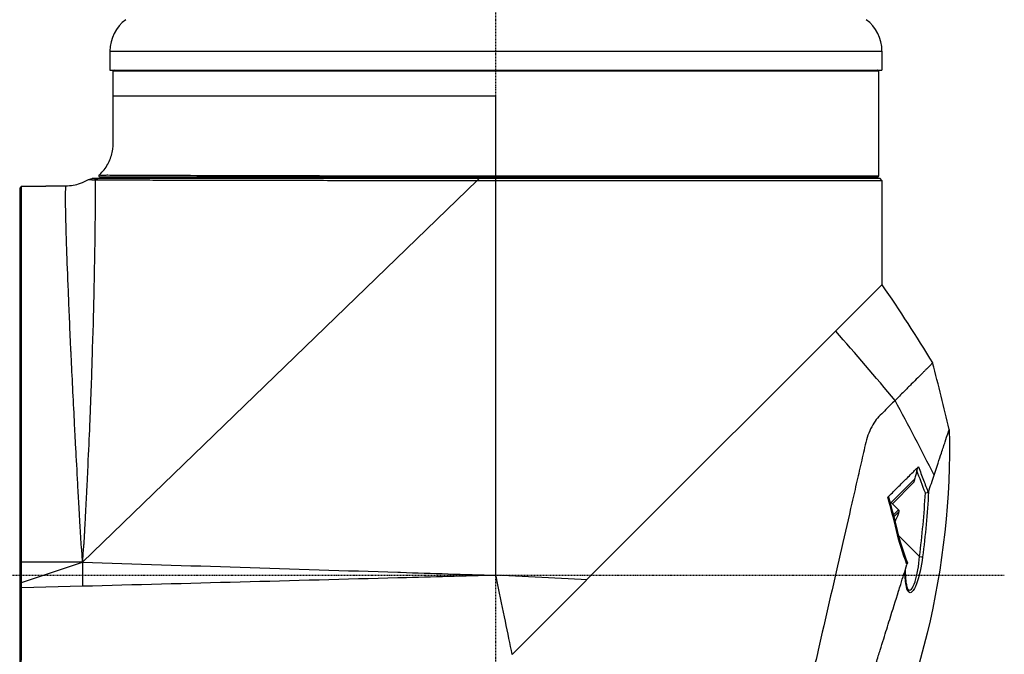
# Model space of a CAD drawing. Header units: millimetres. Extents: x 0 to 4378, y 0 to 2376.
# Tile 15 of 256: x 346 to 497, y 799 to 896. Entities that reach past the tile are written whole.
import ezdxf

# ---------------------------------------------------------------- set-up
doc = ezdxf.new("R2010")
doc.units = ezdxf.units.MM
doc.header["$LTSCALE"] = 0.2
doc.linetypes.add('CENTER2', pattern=[1.125, 0.75, -0.125, 0.125, -0.125])
doc.layers.add('02_Center Line', color=1, linetype='CENTER2')

# ---------------------------------------------------------------- blocks, each defined once
blk = doc.blocks.new('Blk$A23N0-7P24N')
for p, q in [((92.43, 255.7), (210.43, 255.7)), ((92.43, 255.7), (92.43, 252.8)), ((210.43, 255.7), (210.43, 252.8)), ((92.43, 252.8), (210.43, 252.8)), ((209.93, 252.6), (92.93, 252.6)), ((92.93, 248.8), (92.93, 252.6)), ((93.11, 252.8), (93.11, 252.8)), ((209.93, 236.6), (209.93, 252.6)), ((98.59, 248.79), (98.59, 248.79)), ((132.69, 248.79), (132.69, 248.79)), ((92.92, 244.5), (92.92, 244.5)), ((102.21, 236.4), (102.21, 236.2)), ((151.43, 236.6), (209.93, 236.6)), ((209.73, 236.4), (151.43, 236.4)), ((200.65, 236.4), (200.65, 236.2)), ((78.93, 235.02), (78.63, 234.72)), ((78.93, 235.02), (82.63, 235.05)), ((78.93, 177.5), (78.93, 235.02)), ((82.63, 235.06), (85.68, 235.08)), ((82.63, 235.05), (82.63, 235.06)), ((148.54, 235.9), (88.23, 177.5)), ((89.16, 236.04), (89.71, 236.2)), ((89.95, 236.01), (90.47, 236.2)), ((90.69, 236.2), (90.18, 236)), ((90.69, 236.2), (90.47, 236.2)), ((148.54, 235.9), (151.43, 235.9)), ((151.43, 236.2), (148.85, 236.2)), ((210.13, 236.2), (151.43, 236.2)), ((151.43, 235.9), (210.43, 235.9)), ((151.43, 175.5), (151.43, 235.9)), ((210.43, 235.9), (210.13, 236.2)), ((210.43, 235.9), (210.43, 232.2)), ((78.63, 234.72), (78.63, 116.28)), ((210.43, 232.2), (210.43, 232.2)), ((210.43, 232.2), (210.43, 219.93)), ((165.29, 174.8), (210.43, 219.93)), ((210.43, 219.93), (203.35, 212.86)), ((211.98, 201.82), (211.98, 201.82)), ((212.15, 201.98), (212.15, 201.98)), ((209.53, 199.3), (209.53, 199.3)), ((215.29, 190.1), (211.7, 186.51)), ((215.27, 189.68), (212.04, 186.45)), ((211.45, 187.03), (211.45, 187.03)), ((212.97, 185.52), (211.85, 186.65)), ((211.61, 186.42), (211.61, 186.42)), ((212.97, 185.52), (212.18, 184.73)), ((213.05, 185.27), (212.24, 184.46)), ((212.08, 184.64), (212.08, 184.64)), ((212.15, 184.37), (212.15, 184.37)), ((212.31, 183.72), (212.31, 183.72)), ((212.42, 183.83), (212.41, 183.82)), ((212.55, 183.96), (212.42, 183.83)), ((212.79, 181.75), (212.79, 181.75)), ((212.96, 181.58), (216.17, 178.37)), ((204.24, 179.6), (204.24, 179.6)), ((78.91, 174.39), (88.23, 177.5)), ((88.23, 177.5), (78.93, 177.5)), ((88.23, 177.5), (88.23, 177.5)), ((88.23, 177.5), (88.23, 173.82)), ((88.23, 177.5), (88.23, 177.5)), ((134.73, 175.06), (134.73, 175.06)), ((136.43, 175.97), (136.82, 175.96)), ((136.86, 175.11), (136.43, 175.1)), ((141.22, 175.23), (141.22, 175.23)), ((164.45, 174.84), (151.43, 175.5)), ((153.91, 163.41), (165.13, 174.63)), ((165.29, 174.8), (164.45, 174.84)), ((88.23, 173.82), (78.89, 173.57)), ((112.38, 174.46), (112.38, 174.46)), ((115.23, 174.54), (115.23, 174.54)), ((214.39, 173.38), (214.39, 173.38))]:
    blk.add_line(p, q)
for centre, radius, start, end in [((98.43, 255.7), 6, 126.8699, 180), ((204.43, 255.7), 6, 0, 53.1301), ((93.13, 252.6), 0.2, 95.3973, 179.9991), ((93.13, 252.6), 0.2, 90, 94.7821), ((209.73, 252.6), 0.2, 0.001, 90.0011), ((90.93, 236.6), 0.2, 132.5787, 269.9997), ((209.73, 236.6), 0.2, 269.9989, 359.999), ((208.17, 186.37), 5, 331.2602, 347.2692), ((212.77, 185.33), 0.28, 347.2692, 45), ((206, 182.22), 1.5, 208.099, 208.0994), ((206, 182.22), 1.5, 208.0994, 208.0998)]:
    blk.add_arc(centre, radius, start, end)
for centre, major_axis, ratio, start_param, end_param in [((137.38, 247.7), (0, 4.1), 0.965926, 1.301846, 1.302087), ((137.38, 247.7), (0, 2.15), 0.965926, 1.038489, 1.039436), ((137.38, 247.7), (0, -2.15), 0.965926, 2.103188, 2.104876), ((151.43, 236.6), (0, -0.2), 0.008997, 6.283154, 7.853997), ((201.62, 197.88), (50.29, -59.56), 0.142183, 1.524069, 1.703623), ((6.21, 218.8), (167.58, -205.62), 0.703378, 0.96165, 1.004608), ((46.32, 196.44), (-173.09, 177.32), 0.555912, 4.187258, 4.243929), ((217.04, 188.13), (-0.505, -0.079), 0.055398, 1.611048, 2.668298), ((212.27, 182.26), (0.487, 0.114), 0.059332, 6.283182, 6.989904), ((216.14, 178.39), (0.496, -0.065), 0.042592, 4.767711, 6.067126), ((214.01, 173.05), (0.377, 0.328), 0.947627, 0, 0.000038), ((214.01, 173.05), (0.377, 0.328), 0.947627, 5.354592, 6.283185)]:
    blk.add_ellipse(centre, major_axis=major_axis, ratio=ratio, start_param=start_param, end_param=end_param)
for points in [[(92.92, 244.5), (92.92, 245.93), (92.93, 247.37), (92.93, 248.8)], [(136.84, 248.79), (136.84, 248.79), (136.84, 248.79), (136.84, 248.79)], [(137.11, 248.79), (137.11, 248.79), (137.11, 248.79), (137.11, 248.79)], [(140.32, 248.79), (140.32, 248.79), (140.32, 248.79), (140.32, 248.8)], [(151.43, 236.6), (151.43, 240.67), (151.43, 244.73), (151.43, 248.8)], [(90.79, 236.75), (90.82, 236.77), (90.84, 236.79), (90.86, 236.81)], [(148.54, 235.9), (148.54, 235.9), (148.54, 235.9), (148.54, 235.9)], [(151.43, 235.9), (151.43, 236), (151.43, 236.1), (151.43, 236.2)], [(210.43, 219.93), (213.11, 216.02), (215.69, 212.03), (218.17, 207.98)], [(218.17, 207.98), (218.17, 207.98), (218.17, 207.98), (218.17, 207.98)], [(220.71, 197.82), (220.71, 197.82), (220.71, 197.82), (220.71, 197.82)], [(217.06, 188.1), (216.63, 189.24), (216.19, 190.38), (215.77, 191.53)], [(217.54, 188.24), (217.35, 184.93), (217.06, 181.62), (216.63, 178.32)], [(212.64, 182.37), (212.24, 184.08), (211.79, 185.77), (211.33, 187.46)], [(211.45, 187.43), (211.91, 185.75), (212.36, 184.07), (212.76, 182.38)], [(216.17, 178.37), (216.59, 181.6), (216.88, 184.85), (217.06, 188.1)], [(214.25, 177.18), (213.61, 178.87), (213.05, 180.59), (212.64, 182.37)], [(212.76, 182.38), (213.15, 180.69), (213.7, 179.02), (214.31, 177.41)], [(88.23, 177.5), (104.3, 176.99), (120.36, 176.48), (136.43, 175.97)], [(214.49, 172.96), (214.12, 173.39), (213.97, 174.71), (213.97, 176.27)], [(214.31, 177.41), (214.31, 177.41), (214.31, 177.4), (214.31, 177.39)], [(136.43, 175.1), (120.36, 174.67), (104.3, 174.25), (88.23, 173.82)], [(136.82, 175.96), (141.69, 175.81), (146.56, 175.65), (151.43, 175.5)], [(151.43, 175.5), (146.57, 175.37), (141.71, 175.24), (136.86, 175.11)], [(165.29, 174.8), (165.24, 174.74), (165.18, 174.69), (165.13, 174.63)]]:
    blk.add_open_spline(points, degree=3)
for points, knots in [([(151.43, 248.8), (143.81, 248.8), (136.2, 248.79), (122.12, 248.78), (115.65, 248.78), (104.83, 248.79), (100.49, 248.79), (94.57, 248.8), (93, 248.8), (92.93, 248.8)], [0, 0, 0, 0, 0.25, 0.25, 0.5, 0.5, 0.75, 0.75, 1, 1, 1, 1]), ([(90.86, 236.81), (91.34, 237.26), (91.77, 237.8), (92.41, 238.95), (92.64, 239.57), (92.92, 240.85), (92.93, 241.52), (92.92, 242.95), (92.92, 243.73), (92.92, 244.5)], [0, 0, 0, 0, 0.2036893, 0.2036893, 0.3970356, 0.3970356, 0.5958114, 0.5958114, 0.8287828, 0.8287828, 0.8287828, 0.8287828]), ([(90.79, 236.75), (90.79, 236.75), (90.86, 236.74), (90.99, 236.73), (91.02, 236.73), (91.06, 236.73), (91.1, 236.73), (91.19, 236.73), (91.3, 236.73), (91.43, 236.73), (91.59, 236.73), (91.78, 236.74), (91.99, 236.74), (92.02, 236.74), (92.05, 236.74), (92.09, 236.74), (92.87, 236.73), (94.02, 236.73), (95.49, 236.72), (95.53, 236.72), (95.57, 236.72), (95.61, 236.72), (97.12, 236.72), (98.96, 236.71), (101.16, 236.7), (103.4, 236.69), (105.94, 236.69), (108.77, 236.68), (108.78, 236.68), (108.8, 236.68), (108.81, 236.68), (111.6, 236.67), (114.72, 236.66), (118, 236.65), (118.06, 236.65), (118.13, 236.65), (118.19, 236.65), (121.43, 236.64), (124.83, 236.64), (128.39, 236.63), (128.52, 236.63), (128.64, 236.63), (128.77, 236.63), (132.29, 236.62), (135.98, 236.62), (139.71, 236.61), (139.89, 236.61), (140.07, 236.61), (140.24, 236.61), (142, 236.61), (143.77, 236.61), (145.54, 236.6), (145.73, 236.6), (145.91, 236.6), (146.1, 236.6), (147.87, 236.6), (149.65, 236.6), (151.43, 236.6)], [0, 0, 0, 0, 0.0452052, 0.0452052, 0.0452052, 0.0568975, 0.0568975, 0.0568975, 0.0851026, 0.0851026, 0.0851026, 0.1199929, 0.1199929, 0.1199929, 0.125, 0.125, 0.125, 0.2467631, 0.2467631, 0.2467631, 0.25, 0.25, 0.25, 0.3736182, 0.3736182, 0.3736182, 0.5, 0.5, 0.5, 0.5004983, 0.5004983, 0.5004983, 0.625, 0.625, 0.625, 0.6274073, 0.6274073, 0.6274073, 0.75, 0.75, 0.75, 0.7543347, 0.7543347, 0.7543347, 0.875, 0.875, 0.875, 0.8807599, 0.8807599, 0.8807599, 0.9375, 0.9375, 0.9375, 0.9433717, 0.9433717, 0.9433717, 1, 1, 1, 1]), ([(151.43, 236.4), (149.65, 236.4), (147.87, 236.4), (146.11, 236.4), (145.93, 236.4), (145.76, 236.4), (145.59, 236.4), (143.81, 236.4), (142.04, 236.4), (140.27, 236.4), (140.12, 236.4), (139.97, 236.4), (139.82, 236.4), (136.09, 236.4), (132.38, 236.4), (128.84, 236.4), (128.74, 236.4), (128.64, 236.4), (128.55, 236.4), (124.97, 236.4), (121.55, 236.4), (118.29, 236.4), (118.25, 236.4), (118.21, 236.4), (118.16, 236.4), (114.87, 236.4), (111.74, 236.4), (108.94, 236.4), (106.09, 236.4), (103.55, 236.4), (101.3, 236.4), (99.11, 236.4), (97.27, 236.4), (95.76, 236.4), (95.72, 236.4), (95.68, 236.4), (95.63, 236.4), (94.17, 236.4), (93.01, 236.4), (92.23, 236.4), (92.2, 236.4), (92.17, 236.4), (92.13, 236.4), (91.88, 236.4), (91.66, 236.4), (91.48, 236.4), (91.38, 236.4), (91.29, 236.4), (91.22, 236.4), (91.16, 236.4), (91.11, 236.4), (91.07, 236.4), (90.98, 236.4), (90.93, 236.4), (90.93, 236.4)], [0.0000076, 0.0000076, 0.0000076, 0.0000076, 0.056958, 0.056958, 0.056958, 0.0625, 0.0625, 0.0625, 0.1200316, 0.1200316, 0.1200316, 0.125, 0.125, 0.125, 0.2466241, 0.2466241, 0.2466241, 0.25, 0.25, 0.25, 0.3733301, 0.3733301, 0.3733301, 0.375, 0.375, 0.375, 0.5, 0.5, 0.5, 0.6267371, 0.6267371, 0.6267371, 0.75, 0.75, 0.75, 0.7534486, 0.7534486, 0.7534486, 0.875, 0.875, 0.875, 0.8801036, 0.8801036, 0.8801036, 0.9211131, 0.9211131, 0.9211131, 0.9431653, 0.9431653, 0.9431653, 0.9605566, 0.9605566, 0.9605566, 1, 1, 1, 1]), ([(85.67, 231.17), (85.66, 231.66), (85.65, 232.13), (85.65, 232.56), (85.65, 232.83), (85.65, 233.09), (85.65, 233.33), (85.65, 233.45), (85.65, 233.56), (85.65, 233.67), (85.65, 233.73), (85.65, 233.78), (85.65, 233.83), (85.65, 233.86), (85.65, 233.89), (85.65, 233.91), (85.65, 233.92), (85.65, 233.94), (85.65, 233.95), (85.65, 233.96), (85.65, 233.98), (85.65, 233.99), (85.65, 234.04), (85.65, 234.15), (85.65, 234.31), (85.66, 234.38), (85.66, 234.47), (85.66, 234.56), (85.66, 234.6), (85.66, 234.64), (85.66, 234.68), (85.66, 234.71), (85.66, 234.73), (85.66, 234.75), (85.66, 234.76), (85.67, 234.77), (85.67, 234.78), (85.67, 234.79), (85.67, 234.8), (85.67, 234.81), (85.67, 235.03), (85.68, 235.08), (85.68, 235.08), (85.68, 235.08), (85.68, 235.08), (85.68, 235.08)], [0.3819258, 0.3819258, 0.3819258, 0.3819258, 0.40625, 0.40625, 0.40625, 0.421875, 0.421875, 0.421875, 0.4296875, 0.4296875, 0.4296875, 0.4335937, 0.4335937, 0.4335937, 0.4355469, 0.4355469, 0.4355469, 0.4365234, 0.4365234, 0.4365234, 0.4375, 0.4375, 0.4375, 0.453125, 0.453125, 0.453125, 0.4609375, 0.4609375, 0.4609375, 0.4648437, 0.4648437, 0.4648437, 0.4667969, 0.4667969, 0.4667969, 0.4677734, 0.4677734, 0.4677734, 0.46875, 0.46875, 0.46875, 0.5, 0.5, 0.5, 0.5, 0.5, 0.5, 0.5]), ([(85.68, 235.08), (86.43, 235.09), (87.2, 235.22), (88.34, 235.62), (88.76, 235.81), (89.16, 236.04)], [0, 0, 0, 0, 0.2268533, 0.2268533, 0.3637219, 0.3637219, 0.3637219, 0.3637219]), ([(89.16, 236.04), (89.16, 236.04), (89.24, 236.04), (89.52, 236.03), (89.72, 236.02), (89.95, 236.01)], [-0.8462413, -0.8462413, -0.8462413, -0.8462413, -0.4232562, -0.4232562, -0.0000129, -0.0000129, -0.0000129, -0.0000129]), ([(90.47, 236.2), (90.25, 236.2), (90.06, 236.2), (89.79, 236.2), (89.71, 236.2), (89.71, 236.2)], [0.0000129, 0.0000129, 0.0000129, 0.0000129, 0.4232562, 0.4232562, 0.8462409, 0.8462409, 0.8462409, 0.8462409]), ([(89.95, 236.01), (89.99, 236), (90.02, 236), (90.1, 236), (90.14, 236), (90.18, 236)], [0.0003218, 0.0003218, 0.0003218, 0.0003218, 0.067139, 0.067139, 0.1339586, 0.1339586, 0.1339586, 0.1339586]), ([(90.18, 236), (90.54, 236), (91, 236), (91.99, 235.99), (92.48, 235.99), (93.76, 235.99), (94.58, 235.99), (96.42, 235.98), (97.43, 235.98), (99.72, 235.97), (101, 235.97), (103.77, 235.96), (105.25, 235.96), (107.87, 235.96), (108.96, 235.95), (110.09, 235.95), (111.9, 235.95), (113.79, 235.94), (118.7, 235.93), (121.82, 235.93), (126.69, 235.92), (128.34, 235.92), (132.32, 235.91), (134.66, 235.91), (138.94, 235.9), (140.88, 235.9), (144.72, 235.9), (146.63, 235.9), (148.54, 235.9)], [0.13398, 0.13398, 0.13398, 0.13398, 0.734383, 0.734383, 1.206433, 1.206433, 1.825593, 1.825593, 2.444754, 2.444754, 3.10756, 3.10756, 3.770366, 3.770366, 4.214944, 4.214944, 4.214944, 4.924891, 4.924891, 5.985134, 5.985134, 6.514773, 6.514773, 7.237492, 7.237492, 7.825384, 7.825384, 8.398299, 8.398299, 8.398299, 8.398299]), ([(90.18, 236), (90.18, 235.92), (90.18, 235.83), (90.18, 235.73), (90.18, 235.71), (90.18, 235.69), (90.18, 235.67), (90.18, 235.57), (90.18, 235.45), (90.18, 235.33), (90.18, 234.99), (90.18, 234.68), (90.18, 234.47)], [0.01517801, 0.01517801, 0.01517801, 0.01517801, 0.03125, 0.03125, 0.03125, 0.03396753, 0.03396753, 0.03396753, 0.046875, 0.046875, 0.046875, 0.08662008, 0.08662008, 0.08662008, 0.08662008]), ([(148.85, 236.2), (148.74, 236.2), (148.64, 236.2), (146.64, 236.2), (144.75, 236.2), (140.93, 236.2), (139, 236.2), (134.75, 236.2), (132.43, 236.2), (128.48, 236.2), (126.84, 236.2), (122.01, 236.2), (118.93, 236.2), (114.06, 236.2), (112.19, 236.2), (110.4, 236.2), (109.28, 236.2), (108.2, 236.2), (105.6, 236.2), (104.14, 236.2), (101.4, 236.2), (100.13, 236.2), (97.87, 236.2), (96.86, 236.2), (95.05, 236.2), (94.23, 236.2), (92.97, 236.2), (92.48, 236.2), (91.5, 236.2), (91.05, 236.2), (90.69, 236.2)], [-8.429417, -8.429417, -8.429417, -8.429417, -8.398553, -8.398553, -7.825384, -7.825384, -7.237492, -7.237492, -6.514773, -6.514773, -5.985134, -5.985134, -4.924891, -4.924891, -4.214944, -4.214944, -4.214944, -3.770366, -3.770366, -3.10756, -3.10756, -2.444754, -2.444754, -1.825593, -1.825593, -1.206433, -1.206433, -0.734383, -0.734383, -0.133957, -0.133957, -0.133957, -0.133957]), ([(148.54, 235.9), (148.58, 235.93), (148.62, 235.97), (148.75, 236.1), (148.8, 236.15), (148.85, 236.2)], [0, 0, 0, 0, 0.01911077, 0.01911077, 0.03081421, 0.03081421, 0.03081421, 0.03081421]), ([(90.18, 234.47), (90.18, 234.44), (90.18, 234.4), (90.18, 234.37), (90.18, 234.34), (90.18, 234.31), (90.18, 234.29), (90.18, 234.26), (90.18, 234.18), (90.18, 234.11), (90.18, 233.98), (90.18, 233.84), (90.18, 233.7), (90.18, 233.27), (90.17, 232.8), (90.17, 232.31), (90.17, 232.15), (90.17, 231.99), (90.16, 231.83), (90.16, 231.17), (90.15, 230.41), (90.14, 229.55), (90.13, 228.9), (90.12, 228.2), (90.11, 227.42), (90.11, 227.2), (90.11, 226.96), (90.1, 226.76), (90.1, 226.72), (90.1, 226.69), (90.1, 226.65), (90.09, 226.16), (90.09, 225.63), (90.08, 225.07)], [0.0866201, 0.0866201, 0.0866201, 0.0866201, 0.09375, 0.09375, 0.09375, 0.1015625, 0.1015625, 0.1015625, 0.109375, 0.109375, 0.109375, 0.125, 0.125, 0.125, 0.1724499, 0.1724499, 0.1724499, 0.1875, 0.1875, 0.1875, 0.25, 0.25, 0.25, 0.296875, 0.296875, 0.296875, 0.3102064, 0.3102064, 0.3102064, 0.3125, 0.3125, 0.3125, 0.3476749, 0.3476749, 0.3476749, 0.3476749]), ([(86.07, 218.98), (85.97, 221.4), (85.89, 223.56), (85.83, 225.45), (85.83, 225.48), (85.83, 225.5), (85.82, 225.52), (85.77, 227.07), (85.73, 228.44), (85.7, 229.62), (85.69, 230.01), (85.68, 230.41), (85.68, 230.74), (85.67, 230.88), (85.67, 231.03), (85.67, 231.17)], [0.2550317, 0.2550317, 0.2550317, 0.2550317, 0.3118417, 0.3118417, 0.3118417, 0.3125, 0.3125, 0.3125, 0.359375, 0.359375, 0.359375, 0.375, 0.375, 0.375, 0.3819258, 0.3819258, 0.3819258, 0.3819258]), ([(90.08, 225.07), (90.07, 224.63), (90.06, 224.17), (90.05, 223.68), (90.03, 222.58), (90.01, 221.35), (89.98, 219.98), (89.98, 219.81), (89.98, 219.64), (89.97, 219.46), (89.97, 219.39), (89.97, 219.33), (89.97, 219.27), (89.97, 219.19), (89.96, 219.11), (89.96, 219.04), (89.91, 216.68), (89.84, 213.79), (89.73, 210.21), (89.65, 207.4), (89.54, 204.16), (89.39, 200.46), (89.38, 200.29), (89.38, 200.11), (89.37, 199.96), (89.37, 199.89), (89.37, 199.83), (89.36, 199.78), (89.36, 199.59), (89.35, 199.4), (89.34, 199.21), (89.26, 197.29), (89.17, 195.27), (89.07, 193.13), (89.01, 191.76), (88.94, 190.3), (88.87, 188.93), (88.86, 188.59), (88.84, 188.25), (88.82, 187.92), (88.78, 187.1), (88.74, 186.26), (88.69, 185.38), (88.67, 184.94), (88.65, 184.5), (88.63, 184.05), (88.61, 183.82), (88.6, 183.59), (88.59, 183.36), (88.59, 183.33), (88.59, 183.29), (88.58, 183.25), (88.57, 183), (88.55, 182.64), (88.54, 182.37), (88.53, 182.17), (88.52, 181.98), (88.51, 181.81), (88.5, 181.71), (88.5, 181.61), (88.49, 181.52), (88.49, 181.5), (88.49, 181.48), (88.49, 181.46), (88.48, 181.39), (88.48, 181.33), (88.48, 181.28), (88.48, 181.24), (88.47, 181.21), (88.47, 181.18), (88.47, 181.15), (88.47, 181.12), (88.47, 181.1), (88.46, 181.03), (88.46, 180.96), (88.45, 180.9), (88.44, 180.73), (88.44, 180.6), (88.43, 180.5), (88.43, 180.46), (88.42, 180.42), (88.42, 180.39), (88.42, 180.39), (88.42, 180.38), (88.42, 180.38), (88.42, 180.33), (88.41, 180.21), (88.4, 180.11), (88.37, 179.71), (88.33, 179.33), (88.3, 178.93), (88.28, 178.58), (88.25, 178.22), (88.24, 177.84), (88.24, 177.79), (88.24, 177.73), (88.23, 177.67), (88.23, 177.62), (88.23, 177.56), (88.23, 177.5)], [0.3476749, 0.3476749, 0.3476749, 0.3476749, 0.375, 0.375, 0.375, 0.4375, 0.4375, 0.4375, 0.4453125, 0.4453125, 0.4453125, 0.448383, 0.448383, 0.448383, 0.453125, 0.453125, 0.453125, 0.6018342, 0.6018342, 0.6018342, 0.71875, 0.71875, 0.71875, 0.724243, 0.724243, 0.724243, 0.7265625, 0.7265625, 0.7265625, 0.734375, 0.734375, 0.734375, 0.8125, 0.8125, 0.8125, 0.8624904, 0.8624904, 0.8624904, 0.875, 0.875, 0.875, 0.90625, 0.90625, 0.90625, 0.921875, 0.921875, 0.921875, 0.9296875, 0.9296875, 0.9296875, 0.9308596, 0.9308596, 0.9308596, 0.9375, 0.9375, 0.9375, 0.9423537, 0.9423537, 0.9423537, 0.9453125, 0.9453125, 0.9453125, 0.945992, 0.945992, 0.945992, 0.9480302, 0.9480302, 0.9480302, 0.9492188, 0.9492188, 0.9492188, 0.9502729, 0.9502729, 0.9502729, 0.953125, 0.953125, 0.953125, 0.9609375, 0.9609375, 0.9609375, 0.9648438, 0.9648438, 0.9648438, 0.9652727, 0.9652727, 0.9652727, 0.96875, 0.96875, 0.96875, 0.9830727, 0.9830727, 0.9830727, 0.9960938, 0.9960938, 0.9960938, 0.9980469, 0.9980469, 0.9980469, 0.9999986, 0.9999986, 0.9999986, 0.9999986]), ([(88.23, 177.5), (88.23, 177.61), (88.22, 177.72), (88.22, 177.84), (88.21, 178.07), (88.2, 178.3), (88.18, 178.55), (88.18, 178.68), (88.16, 178.84), (88.16, 178.93), (88.15, 179.02), (88.14, 179.13), (88.13, 179.25), (88.13, 179.31), (88.12, 179.37), (88.11, 179.44), (88.11, 179.5), (88.11, 179.54), (88.1, 179.64), (88.08, 179.85), (88.06, 180.01), (88.05, 180.13), (88.04, 180.25), (88.04, 180.28), (88.03, 180.36), (88.02, 180.55), (88, 180.78), (87.98, 181.07), (87.98, 181.13), (87.97, 181.19), (87.97, 181.25), (87.97, 181.31), (87.96, 181.37), (87.96, 181.43), (87.95, 181.54), (87.95, 181.66), (87.94, 181.78), (87.94, 181.79), (87.94, 181.79), (87.94, 181.79), (87.92, 182.14), (87.9, 182.42), (87.89, 182.66), (87.88, 182.78), (87.88, 182.88), (87.87, 182.97), (87.87, 183.06), (87.86, 183.11), (87.86, 183.2), (87.81, 184), (87.77, 184.87), (87.71, 185.81), (87.67, 186.52), (87.63, 187.26), (87.59, 188.04), (87.57, 188.3), (87.56, 188.6), (87.54, 188.84), (87.44, 190.77), (87.34, 192.64), (87.24, 194.45), (87.19, 195.36), (87.14, 196.25), (87.1, 197.12), (87.05, 197.99), (87.01, 198.79), (86.97, 199.68), (86.78, 203.21), (86.62, 206.54), (86.48, 209.64), (86.48, 209.67), (86.48, 209.7), (86.47, 209.74), (86.4, 211.3), (86.33, 212.8), (86.27, 214.23), (86.24, 214.95), (86.21, 215.65), (86.18, 216.33), (86.15, 217.02), (86.12, 217.66), (86.1, 218.33), (86.09, 218.55), (86.08, 218.77), (86.07, 218.98)], [0.0000007, 0.0000007, 0.0000007, 0.0000007, 0.0019531, 0.0019531, 0.0019531, 0.0058594, 0.0058594, 0.0058594, 0.0078125, 0.0078125, 0.0078125, 0.0097656, 0.0097656, 0.0097656, 0.0107422, 0.0107422, 0.0107422, 0.0117187, 0.0117187, 0.0117187, 0.0136719, 0.0136719, 0.0136719, 0.015625, 0.015625, 0.015625, 0.0202342, 0.0202342, 0.0202342, 0.0211202, 0.0211202, 0.0211202, 0.0219352, 0.0219352, 0.0219352, 0.023395, 0.023395, 0.023395, 0.0234375, 0.0234375, 0.0234375, 0.0273437, 0.0273437, 0.0273437, 0.0292969, 0.0292969, 0.0292969, 0.03125, 0.03125, 0.03125, 0.046875, 0.046875, 0.046875, 0.0585937, 0.0585937, 0.0585937, 0.0625, 0.0625, 0.0625, 0.09375, 0.09375, 0.09375, 0.109375, 0.109375, 0.109375, 0.125, 0.125, 0.125, 0.1868515, 0.1868515, 0.1868515, 0.1875, 0.1875, 0.1875, 0.21875, 0.21875, 0.21875, 0.234375, 0.234375, 0.234375, 0.25, 0.25, 0.25, 0.2550317, 0.2550317, 0.2550317, 0.2550317]), ([(218.17, 207.98), (218.17, 207.98), (218.17, 207.98), (218.17, 207.98), (218.17, 207.98), (218.16, 207.98), (218.16, 207.97), (218.16, 207.97), (218.15, 207.96), (218.14, 207.96), (218.13, 207.94), (218.1, 207.92), (218.07, 207.89), (218.04, 207.86), (218, 207.82), (217.96, 207.77), (217.91, 207.73), (217.86, 207.68), (217.8, 207.62), (217.8, 207.61), (217.8, 207.61), (217.8, 207.61), (217.74, 207.55), (217.67, 207.48), (217.59, 207.41), (217.52, 207.33), (217.43, 207.25), (217.34, 207.16), (217.25, 207.07), (217.15, 206.97), (217.05, 206.87), (216.94, 206.76), (216.83, 206.65), (216.71, 206.53), (216.71, 206.53), (216.71, 206.53), (216.71, 206.53), (216.59, 206.41), (216.46, 206.28), (216.33, 206.14), (216.19, 206.01), (216.05, 205.87), (215.9, 205.72), (215.6, 205.42), (215.27, 205.09), (214.91, 204.73), (214.55, 204.37), (214.17, 203.99), (213.75, 203.57), (213.34, 203.16), (212.9, 202.71), (212.43, 202.24)], [0, 0, 0, 0, 0.0006945, 0.0006945, 0.0006945, 0.0319212, 0.0319212, 0.0319212, 0.0631481, 0.0631481, 0.0631481, 0.1256034, 0.1256034, 0.1256034, 0.1880613, 0.1880613, 0.1880613, 0.25, 0.25, 0.25, 0.2505229, 0.2505229, 0.2505229, 0.3129807, 0.3129807, 0.3129807, 0.3754321, 0.3754321, 0.3754321, 0.4378847, 0.4378847, 0.4378847, 0.5, 0.5, 0.5, 0.500346, 0.500346, 0.500346, 0.5628111, 0.5628111, 0.5628111, 0.6252711, 0.6252711, 0.6252711, 0.7501813, 0.7501813, 0.7501813, 0.8750874, 0.8750874, 0.8750874, 1, 1, 1, 1]), ([(212.43, 202.24), (211.91, 201.77), (211.37, 201.2), (210.81, 200.63), (210.53, 200.35), (210.25, 200.07), (209.96, 199.78), (209.68, 199.5), (209.42, 199.17), (209.19, 198.79), (208.72, 198.04), (208.34, 197.19), (208.06, 196.21), (207.92, 195.71), (207.81, 195.19), (207.69, 194.67), (207.57, 194.15), (207.45, 193.63), (207.33, 193.1), (207.09, 192.04), (206.84, 190.97), (206.59, 189.88), (206.34, 188.79), (206.09, 187.68), (205.83, 186.55), (205.32, 184.3), (204.79, 181.98), (204.24, 179.62), (203.16, 174.88), (202.02, 169.94), (200.88, 164.96), (200.31, 162.47), (199.74, 159.97), (199.17, 157.5), (198.93, 156.44), (198.69, 155.39), (198.45, 154.34)], [0, 0, 0, 0, 0.0673118, 0.0673118, 0.0673118, 0.1009677, 0.1009677, 0.1009677, 0.1346237, 0.1346237, 0.1346237, 0.2019355, 0.2019355, 0.2019355, 0.2355914, 0.2355914, 0.2355914, 0.2692473, 0.2692473, 0.2692473, 0.3365591, 0.3365591, 0.3365591, 0.403871, 0.403871, 0.403871, 0.5384946, 0.5384946, 0.5384946, 0.8077419, 0.8077419, 0.8077419, 0.9423656, 0.9423656, 0.9423656, 1, 1, 1, 1]), ([(220.71, 197.82), (220.94, 187.37), (219.79, 176.81), (216.08, 161.48), (214.49, 156.39), (212.57, 151.43)], [0, 0, 0, 0, 3.135776, 3.135776, 4.729869, 4.729869, 4.729869, 4.729869]), ([(218.39, 190.81), (218.82, 192.11), (219.2, 193.25), (219.73, 194.86), (219.92, 195.43), (220.25, 196.43), (220.39, 196.84), (220.56, 197.36), (220.61, 197.53), (220.69, 197.76), (220.71, 197.82), (220.71, 197.82)], [-2.46196, -2.46196, -2.46196, -2.46196, -1.724279, -1.724279, -1.222629, -1.222629, -0.689712, -0.689712, -0.344498, -0.344498, 0, 0, 0, 0]), ([(211.82, 187.95), (212.08, 188.2), (212.33, 188.46), (212.86, 188.99), (213.13, 189.25), (213.58, 189.7), (213.78, 189.9), (214.13, 190.25), (214.28, 190.4), (214.69, 190.8), (214.94, 191.05), (215.33, 191.44), (215.47, 191.58), (215.74, 191.85), (215.88, 191.98), (216.01, 192.11)], [0.000001, 0.000001, 0.000001, 0.000001, 0.1703, 0.1703, 0.354923, 0.354923, 0.501432, 0.501432, 0.613902, 0.613902, 0.808426, 0.808426, 0.915564, 0.915564, 1.019928, 1.019928, 1.019928, 1.019928]), ([(215.77, 191.53), (215.71, 191.31), (215.65, 191.09), (215.54, 190.66), (215.48, 190.44), (215.42, 190.22)], [0.000022, 0.000022, 0.000022, 0.000022, 0.0676494, 0.0676494, 0.1352497, 0.1352497, 0.1352497, 0.1352497]), ([(215.77, 191.53), (215.8, 191.65), (215.84, 191.76), (215.9, 191.92), (215.92, 191.97), (215.96, 192.04), (215.97, 192.06), (215.99, 192.09), (216, 192.1), (216.01, 192.11)], [0, 0, 0, 0, 0.03829689, 0.03829689, 0.06190204, 0.06190204, 0.07207427, 0.07207427, 0.08132347, 0.08132347, 0.08132347, 0.08132347]), ([(216.01, 192.11), (216.26, 191.42), (216.52, 190.73), (216.78, 190.04), (217.02, 189.42), (217.25, 188.8), (217.49, 188.19)], [0, 0, 0, 0, 0.5281625, 0.5281625, 0.5281625, 0.9999998, 0.9999998, 0.9999998, 0.9999998]), ([(215.42, 190.22), (215.39, 190.13), (215.37, 190.04), (215.32, 189.86), (215.3, 189.77), (215.27, 189.68)], [0.000001, 0.000001, 0.000001, 0.000001, 0.02792702, 0.02792702, 0.05585301, 0.05585301, 0.05585301, 0.05585301]), ([(215.29, 190.1), (215.29, 190.1), (215.3, 190.1), (215.3, 190.1), (215.3, 190.1), (215.31, 190.11), (215.31, 190.11), (215.32, 190.11), (215.32, 190.11), (215.33, 190.11), (215.34, 190.1), (215.34, 190.08), (215.34, 190.07), (215.34, 190.03), (215.34, 190), (215.33, 189.93), (215.32, 189.88), (215.3, 189.79), (215.29, 189.73), (215.27, 189.68)], [-0.0615267, -0.0615267, -0.0615267, -0.0615267, -0.06036704, -0.06036704, -0.05911683, -0.05911683, -0.05665063, -0.05665063, -0.05097389, -0.05097389, -0.0460188, -0.0460188, -0.04023975, -0.04023975, -0.03040994, -0.03040994, -0.01563141, -0.01563141, -0.000001, -0.000001, -0.000001, -0.000001]), ([(217.54, 188.24), (217.69, 188.7), (217.83, 189.14), (218.12, 190), (218.25, 190.41), (218.39, 190.81)], [-0.4434343, -0.4434343, -0.4434343, -0.4434343, -0.2218644, -0.2218644, -0.0000001, -0.0000001, -0.0000001, -0.0000001]), ([(217.49, 188.19), (217.5, 188.19), (217.51, 188.2), (217.52, 188.21), (217.52, 188.22), (217.53, 188.23), (217.53, 188.23), (217.53, 188.24), (217.53, 188.24), (217.54, 188.24)], [0.00000099, 0.00000099, 0.00000099, 0.00000099, 0.00684304, 0.00684304, 0.01028039, 0.01028039, 0.01207502, 0.01207502, 0.01365594, 0.01365594, 0.01365594, 0.01365594]), ([(211.33, 187.46), (211.41, 187.54), (211.49, 187.62), (211.66, 187.78), (211.74, 187.86), (211.82, 187.95)], [0.0000077, 0.0000077, 0.0000077, 0.0000077, 0.052712, 0.052712, 0.1055442, 0.1055442, 0.1055442, 0.1055442]), ([(211.33, 187.46), (211.34, 187.47), (211.36, 187.48), (211.38, 187.49), (211.39, 187.49), (211.42, 187.49), (211.43, 187.47), (211.44, 187.45), (211.45, 187.44), (211.45, 187.43)], [0, 0, 0, 0, 0.00844935, 0.00844935, 0.01737056, 0.01737056, 0.02964944, 0.02964944, 0.03510161, 0.03510161, 0.03510161, 0.03510161]), ([(214.39, 173.38), (214.55, 173.2), (214.73, 173.19), (214.92, 173.39), (214.93, 173.39), (214.93, 173.39), (214.93, 173.4), (215.12, 173.59), (215.31, 173.99), (215.48, 174.5), (215.49, 174.51), (215.49, 174.52), (215.49, 174.53), (215.83, 175.57), (216.06, 176.99), (216.17, 178.37)], [0.000007, 0.000007, 0.000007, 0.000007, 0.2472222, 0.2472222, 0.2472222, 0.25, 0.25, 0.25, 0.4944726, 0.4944726, 0.4944726, 0.5, 0.5, 0.5, 1, 1, 1, 1]), ([(216.63, 178.32), (216.43, 176.83), (216.11, 175.3), (215.7, 174.2), (215.49, 173.65), (215.27, 173.22), (215.05, 173), (214.84, 172.79), (214.65, 172.78), (214.49, 172.96)], [0, 0, 0, 0, 0.5, 0.5, 0.5, 0.75, 0.75, 0.75, 1, 1, 1, 1]), ([(196.42, 120.2), (196.42, 120.2), (196.42, 120.2), (196.42, 120.2), (196.42, 120.2), (196.42, 120.2), (196.42, 120.2), (196.42, 120.2), (196.42, 120.21), (196.42, 120.21), (196.43, 120.22), (196.44, 120.25), (196.45, 120.29), (196.49, 120.42), (196.53, 120.55), (196.69, 121.05), (196.84, 121.54), (197.09, 122.33), (197.14, 122.52), (197.37, 123.25), (197.56, 123.85), (198.06, 125.45), (198.39, 126.49), (198.96, 128.33), (199.19, 129.04), (199.68, 130.62), (199.96, 131.5), (200.39, 132.88), (200.53, 133.34), (200.76, 134.05), (200.83, 134.3), (201.06, 135.01), (201.21, 135.5), (201.44, 136.24), (201.52, 136.5), (201.68, 137.01), (201.76, 137.27), (201.92, 137.78), (202, 138.04), (202.17, 138.57), (202.25, 138.83), (202.5, 139.62), (202.67, 140.16), (202.88, 140.84), (202.92, 140.98), (203.05, 141.39), (203.14, 141.67), (203.27, 142.09), (203.31, 142.23), (203.45, 142.65), (203.53, 142.93), (203.71, 143.5), (203.8, 143.78), (204.07, 144.64), (204.25, 145.21), (204.52, 146.08), (204.61, 146.38), (204.79, 146.96), (204.89, 147.25), (205.02, 147.69), (205.07, 147.84), (205.16, 148.13), (205.21, 148.27), (205.35, 148.72), (205.44, 149.02), (205.92, 150.54), (206.3, 151.76), (207.01, 154.02), (207.33, 155.05), (207.8, 156.55), (207.94, 157), (208.21, 157.88), (208.35, 158.31), (208.61, 159.14), (208.73, 159.53), (208.97, 160.31), (209.09, 160.69), (209.43, 161.76), (209.65, 162.46), (209.96, 163.47), (210.06, 163.77), (210.33, 164.65), (210.51, 165.22), (211, 166.78), (211.31, 167.77), (212.07, 170.21), (212.52, 171.65), (213.07, 173.41), (213.18, 173.76), (213.46, 174.63), (213.62, 175.15), (213.94, 176.17), (214.09, 176.68), (214.25, 177.18)], [0.000001, 0.000001, 0.000001, 0.000001, 0.010123, 0.010123, 0.020323, 0.020323, 0.040719, 0.040719, 0.081505, 0.081505, 0.163056, 0.163056, 0.326084, 0.326084, 0.652008, 0.652008, 1.308258, 1.308258, 1.496008, 1.496008, 1.993733, 1.993733, 2.657939, 2.657939, 3.036609, 3.036609, 3.456302, 3.456302, 3.660751, 3.660751, 3.765243, 3.765243, 3.964088, 3.964088, 4.066223, 4.066223, 4.167567, 4.167567, 4.269418, 4.269418, 4.369954, 4.369954, 4.571149, 4.571149, 4.622187, 4.622187, 4.723493, 4.723493, 4.773989, 4.773989, 4.875794, 4.875794, 4.977689, 4.977689, 5.180344, 5.180344, 5.28101, 5.28101, 5.381418, 5.381418, 5.431229, 5.431229, 5.480614, 5.480614, 5.585926, 5.585926, 5.997722, 5.997722, 6.342442, 6.342442, 6.492949, 6.492949, 6.634209, 6.634209, 6.768139, 6.768139, 6.892935, 6.892935, 7.129475, 7.129475, 7.232814, 7.232814, 7.427256, 7.427256, 7.767251, 7.767251, 8.275888, 8.275888, 8.402901, 8.402901, 8.593374, 8.593374, 8.783851, 8.783851, 8.783851, 8.783851]), ([(213.99, 176.35), (213.99, 175.73), (214.02, 175.14), (214.1, 174.38), (214.14, 174.15), (214.22, 173.8), (214.26, 173.66), (214.33, 173.46), (214.38, 173.4), (214.39, 173.38)], [0.0279112, 0.0279112, 0.0279112, 0.0279112, 0.2429385, 0.2429385, 0.3549057, 0.3549057, 0.442532, 0.442532, 0.5356072, 0.5356072, 0.5356072, 0.5356072]), ([(214.31, 177.39), (214.31, 177.39), (214.31, 177.37), (214.3, 177.35), (214.3, 177.33), (214.28, 177.27), (214.27, 177.23), (214.25, 177.18)], [-0.03447924, -0.03447924, -0.03447924, -0.03447924, -0.02589351, -0.02589351, -0.01723465, -0.01723465, 0, 0, 0, 0]), ([(153.91, 163.41), (153.27, 166.54), (152.52, 170.18), (151.67, 174.31), (151.6, 174.66), (151.53, 175.02), (151.45, 175.39), (151.45, 175.4), (151.45, 175.42), (151.44, 175.44), (151.44, 175.45), (151.44, 175.46), (151.44, 175.47), (151.43, 175.48), (151.44, 175.5), (151.43, 175.5)], [0, 0, 0, 0, 0.912938, 0.912938, 0.912938, 0.991799, 0.991799, 0.991799, 0.995544, 0.995544, 0.995544, 0.997515, 0.997515, 0.997515, 1, 1, 1, 1]), ([(78.88, 162.24), (78.89, 162.85), (78.89, 163.46), (78.89, 167.25), (78.89, 170.44), (78.89, 173.57)], [-1.298386, -1.298386, -1.298386, -1.298386, -1.120015, -1.120015, -0.191897, -0.191897, -0.191897, -0.191897])]:
    blk.add_open_spline(points, degree=3, knots=knots)
for points, weights in [([(78.91, 174.39), (78.88, 175.94), (78.93, 177.5)], [1.07974820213, 1.08001599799, 1.07953334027]), ([(78.89, 173.57), (78.89, 173.98), (78.91, 174.39)], [1.07868215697, 1.07862695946, 1.07852123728])]:
    blk.add_rational_spline(points, weights, degree=2)
at = {"layer": '02_Center Line'}
for p, q in [((151.43, 105.7), (151.43, 670.3)), ((-69.77, 175.5), (229.13, 175.5))]:
    blk.add_line(p, q, dxfattribs=at)

msp = doc.modelspace()

# ---------------------------------------------------------------- block references
msp.add_blockref('Blk$A23N0-7P24N', (267.698, 635.188))

doc.saveas('drawing.dxf')
